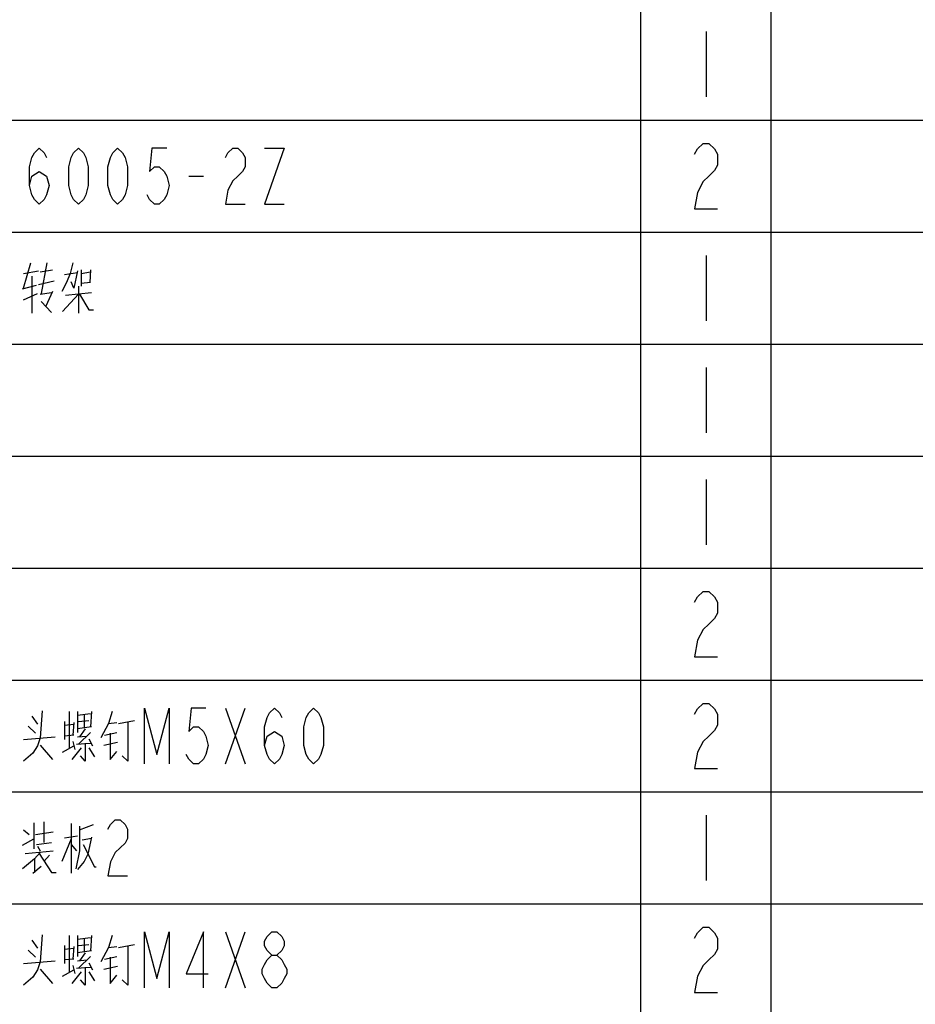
# Model space of a CAD drawing. Header units: millimetres. Extents: x 0 to 5902, y 0 to 4136.
# Tile 30 of 59: x 5178 to 5418, y 1863 to 2127. Entities that reach past the tile are written whole.
import ezdxf

# ---------------------------------------------------------------- set-up
doc = ezdxf.new("R2010")
doc.units = ezdxf.units.MM
doc.header["$LTSCALE"] = 81.675
doc.layers.get('0').update_dxf_attribs({"linetype": 'CONTINUOUS'})
doc.layers.add('010008340000_DXF_TABLE', color=7, linetype='CONTINUOUS')

# ---------------------------------------------------------------- blocks, each defined once
blk = doc.blocks.new('TABLE_BL0', base_point=(5418.04, 2054.83))
at = {"layer": '010008340000_DXF_TABLE', "color": 2, "linetype": 'Continuous'}
for p, q in [((5344.17, 330.25), (5344.17, 3780.25)), ((5379.17, 330.25), (5379.17, 3780.25)), ((4934.17, 2100.25), (5894.17, 2100.25)), ((4934.17, 2070.25), (5894.17, 2070.25)), ((4934.17, 2040.25), (5894.17, 2040.25)), ((4934.17, 2010.25), (5894.17, 2010.25)), ((4934.17, 1980.25), (5894.17, 1980.25)), ((4934.17, 1950.25), (5894.17, 1950.25)), ((4934.17, 1920.25), (5894.17, 1920.25)), ((4934.17, 1890.25), (5894.17, 1890.25))]:
    blk.add_line(p, q, dxfattribs=at)
at = {"layer": '010008340000_DXF_TABLE', "color": 5, "linetype": 'Continuous'}
for p, q in [((5361.67, 2124), (5361.67, 2106.5)), ((5223.08, 2085.25), (5227.01, 2085.25)), ((5361.67, 2064), (5361.67, 2046.5)), ((5178.79, 2055.25), (5180.79, 2062.03)), ((5183.29, 2059.61), (5186.54, 2060.09)), ((5185.04, 2062.03), (5183.54, 2053.8)), ((5192.04, 2062.03), (5191.29, 2059.13)), ((5194.29, 2060.09), (5194.29, 2055.74)), ((5196.79, 2060.09), (5196.54, 2056.71)), ((5178.79, 2059.13), (5182.79, 2059.85)), ((5181.04, 2058.4), (5181.04, 2048.48)), ((5189.79, 2058.88), (5193.29, 2059.37)), ((5194.29, 2059.13), (5196.79, 2059.61)), ((5178.54, 2055.01), (5182.29, 2055.98)), ((5182.79, 2056.22), (5187.04, 2057.19)), ((5193.54, 2055.74), (5193.54, 2048.48)), ((5196.79, 2056.71), (5194.29, 2056.46)), ((5178.79, 2052.11), (5182.54, 2053.8)), ((5183.29, 2053.56), (5186.29, 2054.04)), ((5186.54, 2054.29), (5184.79, 2050.42)), ((5193.54, 2053.56), (5189.29, 2048.96)), ((5190.04, 2053.32), (5197.04, 2054.04)), ((5183.54, 2051.63), (5186.29, 2048.72)), ((5361.67, 2034), (5361.67, 2016.5)), ((5361.67, 2004), (5361.67, 1986.5)), ((5191.04, 1941.79), (5191.04, 1931.87)), ((5193.29, 1941.79), (5193.29, 1936.22)), ((5193.29, 1940.82), (5196.79, 1941.3)), ((5197.04, 1941.79), (5196.79, 1937.67)), ((5232.92, 1942.75), (5238.17, 1927.75)), ((5232.92, 1927.75), (5238.17, 1942.75)), ((5181.04, 1940.58), (5182.54, 1938.4)), ((5189.79, 1939.13), (5189.79, 1934.29)), ((5192.29, 1938.88), (5192.04, 1935.5)), ((5193.54, 1939.13), (5196.29, 1939.37)), ((5195.04, 1941.06), (5195.04, 1937.43)), ((5201.54, 1938.64), (5203.79, 1938.88)), ((5204.29, 1938.64), (5208.54, 1939.37)), ((5182.04, 1935.98), (5180.04, 1937.92)), ((5189.79, 1938.16), (5192.29, 1938.4)), ((5197.04, 1937.67), (5193.29, 1937.19)), ((5196.79, 1936.22), (5193.54, 1933.08)), ((5195.29, 1937.19), (5193.79, 1935.01)), ((5200.54, 1935.5), (5203.79, 1936.22)), ((5178.79, 1934.29), (5187.29, 1935.01)), ((5192.29, 1935.5), (5189.79, 1935.25)), ((5192.04, 1933.8), (5192.54, 1931.63)), ((5193.04, 1933.08), (5196.79, 1933.32)), ((5193.29, 1935.01), (5195.79, 1935.25)), ((5196.29, 1934.53), (5197.29, 1932.59)), ((5200.29, 1932.83), (5204.04, 1933.56)), ((5183.29, 1932.83), (5186.54, 1928.96)), ((5189.29, 1930.9), (5192.29, 1932.59)), ((5194.29, 1932.11), (5191.79, 1928.96)), ((5196.29, 1932.11), (5197.79, 1929.69)), ((5184.29, 1912.27), (5184.29, 1906.71)), ((5361.67, 1914), (5361.67, 1896.5)), ((5178.79, 1910.09), (5180.29, 1908.88)), ((5181.54, 1912.03), (5181.54, 1905.01)), ((5182.04, 1908.88), (5186.79, 1909.61)), ((5191.54, 1911.79), (5191.54, 1898.48)), ((5193.79, 1910.09), (5197.54, 1911.54)), ((5178.54, 1905.98), (5181.54, 1907.67)), ((5191.54, 1907.67), (5189.04, 1901.63)), ((5193.29, 1908.4), (5189.79, 1907.92)), ((5194.54, 1907.43), (5197.04, 1907.92)), ((5179.29, 1903.8), (5186.79, 1904.53)), ((5182.29, 1906.22), (5186.29, 1906.71)), ((5182.54, 1905.74), (5183.29, 1904.53)), ((5191.54, 1906.22), (5193.04, 1904.53)), ((5181.79, 1902.35), (5181.79, 1898.72)), ((5185.79, 1903.32), (5184.29, 1901.63)), ((5181.29, 1898.48), (5183.54, 1900.42)), ((5181.04, 1880.58), (5182.54, 1878.4)), ((5191.04, 1881.79), (5191.04, 1871.87)), ((5193.29, 1881.79), (5193.29, 1876.22)), ((5193.29, 1880.82), (5196.79, 1881.3)), ((5195.04, 1881.06), (5195.04, 1877.43)), ((5197.04, 1881.79), (5196.79, 1877.67)), ((5232.92, 1882.75), (5238.17, 1867.75)), ((5232.92, 1867.75), (5238.17, 1882.75)), ((5182.04, 1875.98), (5180.04, 1877.92)), ((5189.79, 1879.13), (5189.79, 1874.29)), ((5189.79, 1878.16), (5192.29, 1878.4)), ((5192.29, 1878.88), (5192.04, 1875.5)), ((5193.54, 1879.13), (5196.29, 1879.37)), ((5201.54, 1878.64), (5203.79, 1878.88)), ((5204.29, 1878.64), (5208.54, 1879.37)), ((5192.29, 1875.5), (5189.79, 1875.25)), ((5197.04, 1877.67), (5193.29, 1877.19)), ((5196.79, 1876.22), (5193.54, 1873.08)), ((5195.29, 1877.19), (5193.79, 1875.01)), ((5200.54, 1875.5), (5203.79, 1876.22)), ((5178.79, 1874.29), (5187.29, 1875.01)), ((5183.29, 1872.83), (5186.54, 1868.96)), ((5192.04, 1873.8), (5192.54, 1871.63)), ((5193.04, 1873.08), (5196.79, 1873.32)), ((5193.29, 1875.01), (5195.79, 1875.25)), ((5196.29, 1874.53), (5197.29, 1872.59)), ((5200.29, 1872.83), (5204.04, 1873.56)), ((5189.29, 1870.9), (5192.29, 1872.59)), ((5194.29, 1872.11), (5191.79, 1868.96)), ((5196.29, 1872.11), (5197.79, 1869.69))]:
    blk.add_line(p, q, dxfattribs=at)
for points in [[(5180.42, 2082.75), (5181.08, 2085.25), (5183.04, 2086.5), (5185.01, 2085.25), (5185.67, 2082.75), (5185.01, 2080.25), (5184.36, 2079), (5183.04, 2077.75), (5181.73, 2079), (5181.08, 2080.25), (5180.42, 2082.75), (5180.42, 2087.75), (5181.08, 2090.25), (5181.73, 2091.5), (5183.04, 2092.75), (5184.36, 2091.5), (5185.01, 2090.25)], [(5193.54, 2077.75), (5192.23, 2079), (5191.58, 2080.25), (5190.92, 2082.75), (5190.92, 2087.75), (5191.58, 2090.25), (5192.23, 2091.5), (5193.54, 2092.75), (5194.86, 2091.5), (5195.51, 2090.25), (5196.17, 2087.75), (5196.17, 2082.75), (5195.51, 2080.25), (5194.86, 2079), (5193.54, 2077.75)], [(5204.04, 2077.75), (5202.73, 2079), (5202.08, 2080.25), (5201.42, 2082.75), (5201.42, 2087.75), (5202.08, 2090.25), (5202.73, 2091.5), (5204.04, 2092.75), (5205.36, 2091.5), (5206.01, 2090.25), (5206.67, 2087.75), (5206.67, 2082.75), (5206.01, 2080.25), (5205.36, 2079), (5204.04, 2077.75)], [(5217.17, 2092.75), (5213.23, 2092.75), (5212.58, 2086.5), (5213.89, 2087.75), (5215.2, 2087.75), (5216.51, 2086.5), (5217.17, 2085.25), (5217.83, 2082.75), (5217.17, 2080.25), (5216.51, 2079), (5215.2, 2077.75), (5213.89, 2077.75), (5212.58, 2079), (5211.92, 2080.25)], [(5232.92, 2090.25), (5233.58, 2091.5), (5234.89, 2092.75), (5236.2, 2092.75), (5237.51, 2091.5), (5238.17, 2090.25), (5238.17, 2087.75), (5237.51, 2086.5), (5236.2, 2085.25), (5234.89, 2084), (5233.58, 2081.5), (5232.92, 2077.75), (5238.17, 2077.75)], [(5243.42, 2092.75), (5248.67, 2092.75), (5243.42, 2077.75), (5248.67, 2077.75)], [(5358.61, 2091.09), (5359.37, 2092.55), (5360.9, 2094), (5362.43, 2094), (5363.97, 2092.55), (5364.73, 2091.09), (5364.73, 2088.17), (5363.97, 2086.71), (5362.43, 2085.25), (5360.9, 2083.8), (5359.37, 2080.88), (5358.61, 2076.5), (5364.73, 2076.5)], [(5191.29, 2059.13), (5190.29, 2056.71), (5189.04, 2054.29)], [(5193.29, 2059.85), (5192.29, 2055.25), (5191.54, 2056.95)], [(5193.79, 2053.56), (5196.29, 2049.45), (5197.54, 2049.45)], [(5358.61, 1971.09), (5359.37, 1972.55), (5360.9, 1974), (5362.43, 1974), (5363.97, 1972.55), (5364.73, 1971.09), (5364.73, 1968.17), (5363.97, 1966.71), (5362.43, 1965.25), (5360.9, 1963.8), (5359.37, 1960.88), (5358.61, 1956.5), (5364.73, 1956.5)], [(5358.61, 1941.09), (5359.37, 1942.55), (5360.9, 1944), (5362.43, 1944), (5363.97, 1942.55), (5364.73, 1941.09), (5364.73, 1938.17), (5363.97, 1936.71), (5362.43, 1935.25), (5360.9, 1933.8), (5359.37, 1930.88), (5358.61, 1926.5), (5364.73, 1926.5)], [(5183.79, 1942.03), (5183.29, 1934.77), (5182.54, 1932.59), (5181.29, 1930.66), (5178.79, 1928.48)], [(5202.54, 1941.79), (5201.54, 1938.64), (5199.54, 1934.77)], [(5211.26, 1927.75), (5211.26, 1942.75), (5214.54, 1930.25), (5217.83, 1942.75), (5217.83, 1927.75)], [(5227.67, 1942.75), (5223.73, 1942.75), (5223.08, 1936.5), (5224.39, 1937.75), (5225.7, 1937.75), (5227.01, 1936.5), (5227.67, 1935.25), (5228.33, 1932.75), (5227.67, 1930.25), (5227.01, 1929), (5225.7, 1927.75), (5224.39, 1927.75), (5223.08, 1929), (5222.42, 1930.25)], [(5243.42, 1932.75), (5244.08, 1935.25), (5246.04, 1936.5), (5248.01, 1935.25), (5248.67, 1932.75), (5248.01, 1930.25), (5247.36, 1929), (5246.04, 1927.75), (5244.73, 1929), (5244.08, 1930.25), (5243.42, 1932.75), (5243.42, 1937.75), (5244.08, 1940.25), (5244.73, 1941.5), (5246.04, 1942.75), (5247.36, 1941.5), (5248.01, 1940.25)], [(5256.54, 1927.75), (5255.23, 1929), (5254.58, 1930.25), (5253.92, 1932.75), (5253.92, 1937.75), (5254.58, 1940.25), (5255.23, 1941.5), (5256.54, 1942.75), (5257.86, 1941.5), (5258.51, 1940.25), (5259.17, 1937.75), (5259.17, 1932.75), (5258.51, 1930.25), (5257.86, 1929), (5256.54, 1927.75)], [(5206.79, 1939.13), (5206.79, 1928.48), (5205.29, 1929.93)], [(5202.04, 1935.98), (5202.04, 1928.96), (5203.79, 1931.14)], [(5195.29, 1933.32), (5195.29, 1928.48), (5194.04, 1929.93)], [(5201.42, 1910.25), (5202.08, 1911.5), (5203.39, 1912.75), (5204.7, 1912.75), (5206.01, 1911.5), (5206.67, 1910.25), (5206.67, 1907.75), (5206.01, 1906.5), (5204.7, 1905.25), (5203.39, 1904), (5202.08, 1901.5), (5201.42, 1897.75), (5206.67, 1897.75)], [(5193.79, 1911.06), (5193.79, 1904.53), (5192.79, 1899.69)], [(5197.04, 1908.16), (5196.04, 1903.56), (5195.04, 1901.63), (5193.29, 1899.45)], [(5194.79, 1906.22), (5197.79, 1900.17), (5198.29, 1900.17)], [(5183.29, 1904.04), (5181.79, 1902.35), (5178.54, 1899.69)], [(5183.04, 1903.8), (5186.29, 1898.72), (5187.54, 1898.72)], [(5358.61, 1881.09), (5359.37, 1882.55), (5360.9, 1884), (5362.43, 1884), (5363.97, 1882.55), (5364.73, 1881.09), (5364.73, 1878.17), (5363.97, 1876.71), (5362.43, 1875.25), (5360.9, 1873.8), (5359.37, 1870.88), (5358.61, 1866.5), (5364.73, 1866.5)], [(5183.79, 1882.03), (5183.29, 1874.77), (5182.54, 1872.59), (5181.29, 1870.66), (5178.79, 1868.48)], [(5202.54, 1881.79), (5201.54, 1878.64), (5199.54, 1874.77)], [(5211.26, 1867.75), (5211.26, 1882.75), (5214.54, 1870.25), (5217.83, 1882.75), (5217.83, 1867.75)], [(5227.01, 1867.75), (5227.01, 1882.75), (5222.42, 1871.5), (5228.33, 1871.5)], [(5245.39, 1876.5), (5244.08, 1877.75), (5243.42, 1879), (5243.42, 1880.25), (5244.08, 1881.5), (5245.39, 1882.75), (5246.7, 1882.75), (5248.01, 1881.5), (5248.67, 1880.25), (5248.67, 1879), (5248.01, 1877.75), (5246.7, 1876.5)], [(5206.79, 1879.13), (5206.79, 1868.48), (5205.29, 1869.93)], [(5202.04, 1875.98), (5202.04, 1868.96), (5203.79, 1871.14)], [(5245.39, 1867.75), (5244.08, 1869), (5243.42, 1870.25), (5242.76, 1871.5), (5242.76, 1872.75), (5243.42, 1874), (5244.08, 1875.25), (5245.39, 1876.5), (5246.7, 1876.5), (5248.01, 1875.25), (5248.67, 1874), (5249.33, 1872.75), (5249.33, 1871.5), (5248.67, 1870.25), (5248.01, 1869), (5246.7, 1867.75), (5245.39, 1867.75)], [(5195.29, 1873.32), (5195.29, 1868.48), (5194.04, 1869.93)]]:
    blk.add_lwpolyline(points, dxfattribs=at)

msp = doc.modelspace()

# ---------------------------------------------------------------- block references
msp.add_blockref('TABLE_BL0', (5418.044, 2054.831))

doc.saveas('drawing.dxf')
